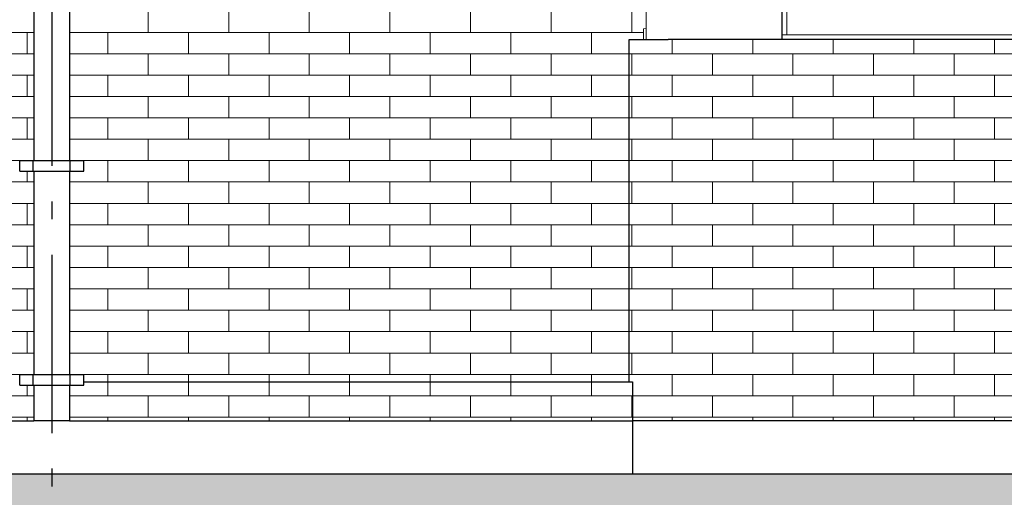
# Model space of a CAD drawing. Header units: millimetres. Extents: x -48769 to 5557, y 850 to 13065.
# Tile 5 of 56: x -43902 to -41139, y 3435 to 4776. Entities that reach past the tile are written whole.
import ezdxf
from ezdxf.enums import TextEntityAlignment as Align

# ---------------------------------------------------------------- set-up
doc = ezdxf.new("R2010")
doc.units = ezdxf.units.MM
doc.header["$LTSCALE"] = 0.5
doc.header["$MEASUREMENT"] = 0
doc.linetypes.add('Akselinje', pattern=[1500, 1000, -200, 100, -200])
doc.linetypes.add('PLINE', pattern=[0])
for name, color, linetype in [('0(Nye konstruksjoner)', 7, 'Continuous'), ('216- Direkte fundamentering', 7, 'Continuous'), ('232- Ikke-bærende yttervegger', 7, 'Continuous'), ('265- Gesimser_ takrenner og nedløp(Nye konstruksjoner)', 7, 'Continuous'), ('71-- Bearbeidet terreng', 7, 'Continuous'), ('71-- Bearbeidet terreng (Skravur)', 7, 'Continuous'), ('82-- Modullinjer', 7, 'Continuous')]:
    doc.layers.add(name, color=color, linetype=linetype)
for name, color, linetype, lineweight in [('234- Vinduer_ dører_ porter(Nye konstruksjoner)', 7, 'Continuous', 0), ('235- Utvendig kledning og overflate', 7, 'Continuous', 0), ('235- Utvendig kledning og overflate(Nye konstruksjoner)', 7, 'Continuous', 0)]:
    doc.layers.add(name, color=color, linetype=linetype, lineweight=lineweight)
doc.styles.add('GENERATED_STYLE_1', font='arial.ttf')

# ---------------------------------------------------------------- blocks, each defined once
blk = doc.blocks.new('*X2')
at = {"layer": '235- Utvendig kledning og overflate', "linetype": 'PLINE'}
for p, q in [((-43880.9, 4740), (-44107, 4740)), ((-43861.9, 4740), (-43880.9, 4740)), ((-43880.9, 4680), (-43880.9, 4740)), ((-43880.9, 4680), (-43880.9, 4740)), ((-44107, 4680), (-43880.9, 4680)), ((-43880.9, 4680), (-43861.9, 4680)), ((-43880.9, 4620), (-44107, 4620)), ((-43861.9, 4620), (-43880.9, 4620)), ((-43880.9, 4560), (-43880.9, 4620)), ((-43880.9, 4560), (-43880.9, 4620)), ((-44107, 4560), (-43880.9, 4560)), ((-43880.9, 4560), (-43861.9, 4560)), ((-43880.9, 4500), (-44107, 4500)), ((-43861.9, 4500), (-43880.9, 4500)), ((-43880.9, 4440), (-43880.9, 4500)), ((-43880.9, 4440), (-43880.9, 4500)), ((-44107, 4440), (-43880.9, 4440)), ((-43880.9, 4440), (-43861.9, 4440)), ((-43880.9, 4380), (-44107, 4380)), ((-43880.9, 4320), (-43880.9, 4350)), ((-43880.9, 4320), (-43880.9, 4350)), ((-44107, 4320), (-43880.9, 4320)), ((-43880.9, 4320), (-43861.9, 4320)), ((-43880.9, 4260), (-44107, 4260)), ((-43861.9, 4260), (-43880.9, 4260)), ((-43880.9, 4200), (-43880.9, 4260)), ((-43880.9, 4200), (-43880.9, 4260)), ((-44107, 4200), (-43880.9, 4200)), ((-43880.9, 4200), (-43861.9, 4200)), ((-43880.9, 4140), (-44107, 4140)), ((-43861.9, 4140), (-43880.9, 4140)), ((-43880.9, 4080), (-43880.9, 4140)), ((-43880.9, 4080), (-43880.9, 4140)), ((-44107, 4080), (-43880.9, 4080)), ((-43880.9, 4080), (-43861.9, 4080)), ((-43880.9, 4020), (-44107, 4020)), ((-43861.9, 4020), (-43880.9, 4020)), ((-43880.9, 3960), (-43880.9, 4020)), ((-43880.9, 3960), (-43880.9, 4020)), ((-44107, 3960), (-43880.9, 3960)), ((-43880.9, 3960), (-43861.9, 3960)), ((-43880.9, 3900), (-44107, 3900)), ((-43861.9, 3900), (-43880.9, 3900)), ((-43880.9, 3840), (-43880.9, 3900)), ((-43880.9, 3840), (-43880.9, 3900)), ((-44107, 3840), (-43880.9, 3840)), ((-43880.9, 3840), (-43861.9, 3840)), ((-43880.9, 3780), (-44107, 3780))]:
    blk.add_line(p, q, dxfattribs=at)
blk = doc.blocks.new('*X3')
at = {"layer": '235- Utvendig kledning og overflate', "linetype": 'PLINE'}
for p, q in [((-43541.6, 4740), (-43541.6, 4800)), ((-43315.4, 4740), (-43315.4, 4800)), ((-43089.2, 4740), (-43089.2, 4800)), ((-42863, 4740), (-42863, 4800)), ((-42636.8, 4740), (-42636.8, 4800)), ((-42410.6, 4740), (-42410.6, 4800)), ((-42184.4, 4740), (-42184.4, 4800)), ((-43654.7, 4740), (-43761.9, 4740)), ((-43428.5, 4740), (-43654.7, 4740)), ((-43654.7, 4680), (-43654.7, 4740)), ((-43654.7, 4680), (-43654.7, 4740)), ((-43202.3, 4740), (-43428.5, 4740)), ((-43428.5, 4680), (-43428.5, 4740)), ((-43428.5, 4680), (-43428.5, 4740)), ((-42976.1, 4740), (-43202.3, 4740)), ((-43202.3, 4680), (-43202.3, 4740)), ((-43202.3, 4680), (-43202.3, 4740)), ((-42749.9, 4740), (-42976.1, 4740)), ((-42976.1, 4680), (-42976.1, 4740)), ((-42976.1, 4680), (-42976.1, 4740)), ((-42523.7, 4740), (-42749.9, 4740)), ((-42749.9, 4680), (-42749.9, 4740)), ((-42749.9, 4680), (-42749.9, 4740)), ((-42297.5, 4740), (-42523.7, 4740)), ((-42523.7, 4680), (-42523.7, 4740)), ((-42523.7, 4680), (-42523.7, 4740)), ((-42151.9, 4740), (-42297.5, 4740)), ((-42297.5, 4680), (-42297.5, 4740)), ((-42297.5, 4680), (-42297.5, 4740)), ((-43761.9, 4680), (-43654.7, 4680)), ((-43654.7, 4680), (-43428.5, 4680)), ((-43541.6, 4620), (-43541.6, 4680)), ((-43428.5, 4680), (-43202.3, 4680)), ((-43315.4, 4620), (-43315.4, 4680)), ((-43202.3, 4680), (-42976.1, 4680)), ((-43089.2, 4620), (-43089.2, 4680)), ((-42976.1, 4680), (-42749.9, 4680)), ((-42863, 4620), (-42863, 4680)), ((-42749.9, 4680), (-42523.7, 4680)), ((-42636.8, 4620), (-42636.8, 4680)), ((-42523.7, 4680), (-42297.5, 4680)), ((-42410.6, 4620), (-42410.6, 4680)), ((-42297.5, 4680), (-42191.9, 4680)), ((-43654.7, 4620), (-43761.9, 4620)), ((-43428.5, 4620), (-43654.7, 4620)), ((-43654.7, 4560), (-43654.7, 4620)), ((-43654.7, 4560), (-43654.7, 4620)), ((-43202.3, 4620), (-43428.5, 4620)), ((-43428.5, 4560), (-43428.5, 4620)), ((-43428.5, 4560), (-43428.5, 4620)), ((-42976.1, 4620), (-43202.3, 4620)), ((-43202.3, 4560), (-43202.3, 4620)), ((-43202.3, 4560), (-43202.3, 4620)), ((-42749.9, 4620), (-42976.1, 4620)), ((-42976.1, 4560), (-42976.1, 4620)), ((-42976.1, 4560), (-42976.1, 4620)), ((-42523.7, 4620), (-42749.9, 4620)), ((-42749.9, 4560), (-42749.9, 4620)), ((-42749.9, 4560), (-42749.9, 4620)), ((-42297.5, 4620), (-42523.7, 4620)), ((-42523.7, 4560), (-42523.7, 4620)), ((-42523.7, 4560), (-42523.7, 4620)), ((-42191.9, 4620), (-42297.5, 4620)), ((-42297.5, 4560), (-42297.5, 4620)), ((-42297.5, 4560), (-42297.5, 4620)), ((-43761.9, 4560), (-43654.7, 4560)), ((-43654.7, 4560), (-43428.5, 4560)), ((-43541.6, 4500), (-43541.6, 4560)), ((-43428.5, 4560), (-43202.3, 4560)), ((-43315.4, 4500), (-43315.4, 4560)), ((-43202.3, 4560), (-42976.1, 4560)), ((-43089.2, 4500), (-43089.2, 4560)), ((-42976.1, 4560), (-42749.9, 4560)), ((-42863, 4500), (-42863, 4560)), ((-42749.9, 4560), (-42523.7, 4560)), ((-42636.8, 4500), (-42636.8, 4560)), ((-42523.7, 4560), (-42297.5, 4560)), ((-42410.6, 4500), (-42410.6, 4560)), ((-42297.5, 4560), (-42191.9, 4560)), ((-43654.7, 4500), (-43761.9, 4500)), ((-43428.5, 4500), (-43654.7, 4500)), ((-43654.7, 4440), (-43654.7, 4500)), ((-43654.7, 4440), (-43654.7, 4500)), ((-43202.3, 4500), (-43428.5, 4500)), ((-43428.5, 4440), (-43428.5, 4500)), ((-43428.5, 4440), (-43428.5, 4500)), ((-42976.1, 4500), (-43202.3, 4500)), ((-43202.3, 4440), (-43202.3, 4500)), ((-43202.3, 4440), (-43202.3, 4500)), ((-42749.9, 4500), (-42976.1, 4500)), ((-42976.1, 4440), (-42976.1, 4500)), ((-42976.1, 4440), (-42976.1, 4500)), ((-42523.7, 4500), (-42749.9, 4500)), ((-42749.9, 4440), (-42749.9, 4500)), ((-42749.9, 4440), (-42749.9, 4500)), ((-42297.5, 4500), (-42523.7, 4500)), ((-42523.7, 4440), (-42523.7, 4500)), ((-42523.7, 4440), (-42523.7, 4500)), ((-42191.9, 4500), (-42297.5, 4500)), ((-42297.5, 4440), (-42297.5, 4500)), ((-42297.5, 4440), (-42297.5, 4500)), ((-43761.9, 4440), (-43654.7, 4440)), ((-43654.7, 4440), (-43428.5, 4440)), ((-43541.6, 4380), (-43541.6, 4440)), ((-43428.5, 4440), (-43202.3, 4440)), ((-43315.4, 4380), (-43315.4, 4440)), ((-43202.3, 4440), (-42976.1, 4440)), ((-43089.2, 4380), (-43089.2, 4440)), ((-42976.1, 4440), (-42749.9, 4440)), ((-42863, 4380), (-42863, 4440)), ((-42749.9, 4440), (-42523.7, 4440)), ((-42636.8, 4380), (-42636.8, 4440)), ((-42523.7, 4440), (-42297.5, 4440)), ((-42410.6, 4380), (-42410.6, 4440)), ((-42297.5, 4440), (-42191.9, 4440)), ((-43654.7, 4380), (-43721.9, 4380)), ((-43428.5, 4380), (-43654.7, 4380)), ((-43654.7, 4320), (-43654.7, 4380)), ((-43654.7, 4320), (-43654.7, 4380)), ((-43202.3, 4380), (-43428.5, 4380)), ((-43428.5, 4320), (-43428.5, 4380)), ((-43428.5, 4320), (-43428.5, 4380)), ((-42976.1, 4380), (-43202.3, 4380)), ((-43202.3, 4320), (-43202.3, 4380)), ((-43202.3, 4320), (-43202.3, 4380)), ((-42749.9, 4380), (-42976.1, 4380)), ((-42976.1, 4320), (-42976.1, 4380)), ((-42976.1, 4320), (-42976.1, 4380)), ((-42523.7, 4380), (-42749.9, 4380)), ((-42749.9, 4320), (-42749.9, 4380)), ((-42749.9, 4320), (-42749.9, 4380)), ((-42297.5, 4380), (-42523.7, 4380)), ((-42523.7, 4320), (-42523.7, 4380)), ((-42523.7, 4320), (-42523.7, 4380)), ((-42191.9, 4380), (-42297.5, 4380)), ((-42297.5, 4320), (-42297.5, 4380)), ((-42297.5, 4320), (-42297.5, 4380)), ((-43761.9, 4320), (-43654.7, 4320)), ((-43654.7, 4320), (-43428.5, 4320)), ((-43541.6, 4260), (-43541.6, 4320)), ((-43428.5, 4320), (-43202.3, 4320)), ((-43315.4, 4260), (-43315.4, 4320)), ((-43202.3, 4320), (-42976.1, 4320)), ((-43089.2, 4260), (-43089.2, 4320)), ((-42976.1, 4320), (-42749.9, 4320)), ((-42863, 4260), (-42863, 4320)), ((-42749.9, 4320), (-42523.7, 4320)), ((-42636.8, 4260), (-42636.8, 4320)), ((-42523.7, 4320), (-42297.5, 4320)), ((-42410.6, 4260), (-42410.6, 4320)), ((-42297.5, 4320), (-42191.9, 4320)), ((-43654.7, 4260), (-43761.9, 4260)), ((-43428.5, 4260), (-43654.7, 4260)), ((-43654.7, 4200), (-43654.7, 4260)), ((-43654.7, 4200), (-43654.7, 4260)), ((-43202.3, 4260), (-43428.5, 4260)), ((-43428.5, 4200), (-43428.5, 4260)), ((-43428.5, 4200), (-43428.5, 4260)), ((-42976.1, 4260), (-43202.3, 4260)), ((-43202.3, 4200), (-43202.3, 4260)), ((-43202.3, 4200), (-43202.3, 4260)), ((-42749.9, 4260), (-42976.1, 4260)), ((-42976.1, 4200), (-42976.1, 4260)), ((-42976.1, 4200), (-42976.1, 4260)), ((-42523.7, 4260), (-42749.9, 4260)), ((-42749.9, 4200), (-42749.9, 4260)), ((-42749.9, 4200), (-42749.9, 4260)), ((-42297.5, 4260), (-42523.7, 4260)), ((-42523.7, 4200), (-42523.7, 4260)), ((-42523.7, 4200), (-42523.7, 4260)), ((-42191.9, 4260), (-42297.5, 4260)), ((-42297.5, 4200), (-42297.5, 4260)), ((-42297.5, 4200), (-42297.5, 4260)), ((-43761.9, 4200), (-43654.7, 4200)), ((-43654.7, 4200), (-43428.5, 4200)), ((-43541.6, 4140), (-43541.6, 4200)), ((-43428.5, 4200), (-43202.3, 4200)), ((-43315.4, 4140), (-43315.4, 4200)), ((-43202.3, 4200), (-42976.1, 4200)), ((-43089.2, 4140), (-43089.2, 4200)), ((-42976.1, 4200), (-42749.9, 4200)), ((-42863, 4140), (-42863, 4200)), ((-42749.9, 4200), (-42523.7, 4200)), ((-42636.8, 4140), (-42636.8, 4200)), ((-42523.7, 4200), (-42297.5, 4200)), ((-42410.6, 4140), (-42410.6, 4200)), ((-42297.5, 4200), (-42191.9, 4200)), ((-43654.7, 4140), (-43761.9, 4140)), ((-43428.5, 4140), (-43654.7, 4140)), ((-43654.7, 4080), (-43654.7, 4140)), ((-43654.7, 4080), (-43654.7, 4140)), ((-43202.3, 4140), (-43428.5, 4140)), ((-43428.5, 4080), (-43428.5, 4140)), ((-43428.5, 4080), (-43428.5, 4140)), ((-42976.1, 4140), (-43202.3, 4140)), ((-43202.3, 4080), (-43202.3, 4140)), ((-43202.3, 4080), (-43202.3, 4140)), ((-42749.9, 4140), (-42976.1, 4140)), ((-42976.1, 4080), (-42976.1, 4140)), ((-42976.1, 4080), (-42976.1, 4140)), ((-42523.7, 4140), (-42749.9, 4140)), ((-42749.9, 4080), (-42749.9, 4140)), ((-42749.9, 4080), (-42749.9, 4140)), ((-42297.5, 4140), (-42523.7, 4140)), ((-42523.7, 4080), (-42523.7, 4140)), ((-42523.7, 4080), (-42523.7, 4140)), ((-42191.9, 4140), (-42297.5, 4140)), ((-42297.5, 4080), (-42297.5, 4140)), ((-42297.5, 4080), (-42297.5, 4140)), ((-43761.9, 4080), (-43654.7, 4080)), ((-43654.7, 4080), (-43428.5, 4080)), ((-43541.6, 4020), (-43541.6, 4080)), ((-43428.5, 4080), (-43202.3, 4080)), ((-43315.4, 4020), (-43315.4, 4080)), ((-43202.3, 4080), (-42976.1, 4080)), ((-43089.2, 4020), (-43089.2, 4080)), ((-42976.1, 4080), (-42749.9, 4080)), ((-42863, 4020), (-42863, 4080)), ((-42749.9, 4080), (-42523.7, 4080)), ((-42636.8, 4020), (-42636.8, 4080)), ((-42523.7, 4080), (-42297.5, 4080)), ((-42410.6, 4020), (-42410.6, 4080)), ((-42297.5, 4080), (-42191.9, 4080)), ((-43654.7, 4020), (-43761.9, 4020)), ((-43428.5, 4020), (-43654.7, 4020)), ((-43654.7, 3960), (-43654.7, 4020)), ((-43654.7, 3960), (-43654.7, 4020)), ((-43202.3, 4020), (-43428.5, 4020)), ((-43428.5, 3960), (-43428.5, 4020)), ((-43428.5, 3960), (-43428.5, 4020)), ((-42976.1, 4020), (-43202.3, 4020)), ((-43202.3, 3960), (-43202.3, 4020)), ((-43202.3, 3960), (-43202.3, 4020)), ((-42749.9, 4020), (-42976.1, 4020)), ((-42976.1, 3960), (-42976.1, 4020)), ((-42976.1, 3960), (-42976.1, 4020)), ((-42523.7, 4020), (-42749.9, 4020)), ((-42749.9, 3960), (-42749.9, 4020)), ((-42749.9, 3960), (-42749.9, 4020)), ((-42297.5, 4020), (-42523.7, 4020)), ((-42523.7, 3960), (-42523.7, 4020)), ((-42523.7, 3960), (-42523.7, 4020)), ((-42191.9, 4020), (-42297.5, 4020)), ((-42297.5, 3960), (-42297.5, 4020)), ((-42297.5, 3960), (-42297.5, 4020)), ((-43761.9, 3960), (-43654.7, 3960)), ((-43654.7, 3960), (-43428.5, 3960)), ((-43541.6, 3900), (-43541.6, 3960)), ((-43428.5, 3960), (-43202.3, 3960)), ((-43315.4, 3900), (-43315.4, 3960)), ((-43202.3, 3960), (-42976.1, 3960)), ((-43089.2, 3900), (-43089.2, 3960)), ((-42976.1, 3960), (-42749.9, 3960)), ((-42863, 3900), (-42863, 3960)), ((-42749.9, 3960), (-42523.7, 3960)), ((-42636.8, 3900), (-42636.8, 3960)), ((-42523.7, 3960), (-42297.5, 3960)), ((-42410.6, 3900), (-42410.6, 3960)), ((-42297.5, 3960), (-42191.9, 3960)), ((-43654.7, 3900), (-43761.9, 3900)), ((-43428.5, 3900), (-43654.7, 3900)), ((-43654.7, 3840), (-43654.7, 3900)), ((-43654.7, 3840), (-43654.7, 3900)), ((-43202.3, 3900), (-43428.5, 3900)), ((-43428.5, 3840), (-43428.5, 3900)), ((-43428.5, 3840), (-43428.5, 3900)), ((-42976.1, 3900), (-43202.3, 3900)), ((-43202.3, 3840), (-43202.3, 3900)), ((-43202.3, 3840), (-43202.3, 3900)), ((-42749.9, 3900), (-42976.1, 3900)), ((-42976.1, 3840), (-42976.1, 3900)), ((-42976.1, 3840), (-42976.1, 3900)), ((-42523.7, 3900), (-42749.9, 3900)), ((-42749.9, 3840), (-42749.9, 3900)), ((-42749.9, 3840), (-42749.9, 3900)), ((-42297.5, 3900), (-42523.7, 3900)), ((-42523.7, 3840), (-42523.7, 3900)), ((-42523.7, 3840), (-42523.7, 3900)), ((-42191.9, 3900), (-42297.5, 3900)), ((-42297.5, 3840), (-42297.5, 3900)), ((-42297.5, 3840), (-42297.5, 3900)), ((-43761.9, 3840), (-43654.7, 3840)), ((-43654.7, 3840), (-43428.5, 3840)), ((-43541.6, 3780), (-43541.6, 3840)), ((-43428.5, 3840), (-43202.3, 3840)), ((-43315.4, 3780), (-43315.4, 3840)), ((-43202.3, 3840), (-42976.1, 3840)), ((-43089.2, 3780), (-43089.2, 3840)), ((-42976.1, 3840), (-42749.9, 3840)), ((-42863, 3780), (-42863, 3840)), ((-42749.9, 3840), (-42523.7, 3840)), ((-42636.8, 3780), (-42636.8, 3840)), ((-42523.7, 3840), (-42297.5, 3840)), ((-42410.6, 3780), (-42410.6, 3840)), ((-42297.5, 3840), (-42191.9, 3840)), ((-43654.7, 3780), (-43721.9, 3780)), ((-43428.5, 3780), (-43654.7, 3780)), ((-43654.7, 3758.8), (-43654.7, 3780)), ((-43654.7, 3758.8), (-43654.7, 3780)), ((-43202.3, 3780), (-43428.5, 3780)), ((-43428.5, 3758.8), (-43428.5, 3780)), ((-43428.5, 3758.8), (-43428.5, 3780)), ((-42976.1, 3780), (-43202.3, 3780)), ((-43202.3, 3758.8), (-43202.3, 3780)), ((-43202.3, 3758.8), (-43202.3, 3780)), ((-42749.9, 3780), (-42976.1, 3780)), ((-42976.1, 3758.8), (-42976.1, 3780)), ((-42976.1, 3758.8), (-42976.1, 3780)), ((-42523.7, 3780), (-42749.9, 3780)), ((-42749.9, 3758.8), (-42749.9, 3780)), ((-42749.9, 3758.8), (-42749.9, 3780)), ((-42297.5, 3780), (-42523.7, 3780)), ((-42523.7, 3758.8), (-42523.7, 3780)), ((-42523.7, 3758.8), (-42523.7, 3780)), ((-42191.9, 3780), (-42297.5, 3780)), ((-42297.5, 3758.8), (-42297.5, 3780)), ((-42297.5, 3758.8), (-42297.5, 3780))]:
    blk.add_line(p, q, dxfattribs=at)
blk = doc.blocks.new('*X4')
at = {"layer": '235- Utvendig kledning og overflate', "linetype": 'PLINE'}
for p, q in [((-44107, 3720), (-44107, 3758.8)), ((-44107, 3720), (-44107, 3758.8)), ((-43880.9, 3720), (-43880.9, 3750)), ((-43880.9, 3720), (-43880.9, 3750)), ((-44146.9, 3720), (-44107, 3720)), ((-44107, 3720), (-43880.9, 3720)), ((-43994, 3660), (-43994, 3720)), ((-43880.9, 3720), (-43861.9, 3720)), ((-44107, 3660), (-44146.9, 3660)), ((-43880.9, 3660), (-44107, 3660)), ((-44107, 3650), (-44107, 3660)), ((-44107, 3650), (-44107, 3660)), ((-43861.9, 3660), (-43880.9, 3660)), ((-43880.9, 3650), (-43880.9, 3660)), ((-43880.9, 3650), (-43880.9, 3660))]:
    blk.add_line(p, q, dxfattribs=at)
blk = doc.blocks.new('*X5')
at = {"layer": '235- Utvendig kledning og overflate', "linetype": 'PLINE'}
for p, q in [((-43654.7, 3720), (-43654.7, 3758.8)), ((-43654.7, 3720), (-43654.7, 3758.8)), ((-43428.5, 3720), (-43428.5, 3758.8)), ((-43428.5, 3720), (-43428.5, 3758.8)), ((-43202.3, 3720), (-43202.3, 3758.8)), ((-43202.3, 3720), (-43202.3, 3758.8)), ((-42976.1, 3720), (-42976.1, 3758.8)), ((-42976.1, 3720), (-42976.1, 3758.8)), ((-42749.9, 3720), (-42749.9, 3758.8)), ((-42749.9, 3720), (-42749.9, 3758.8)), ((-42523.7, 3720), (-42523.7, 3758.8)), ((-42523.7, 3720), (-42523.7, 3758.8)), ((-42297.5, 3720), (-42297.5, 3758.8)), ((-42297.5, 3720), (-42297.5, 3758.8)), ((-43761.9, 3720), (-43654.7, 3720)), ((-43654.7, 3720), (-43428.5, 3720)), ((-43541.6, 3660), (-43541.6, 3720)), ((-43428.5, 3720), (-43202.3, 3720)), ((-43315.4, 3660), (-43315.4, 3720)), ((-43202.3, 3720), (-42976.1, 3720)), ((-43089.2, 3660), (-43089.2, 3720)), ((-42976.1, 3720), (-42749.9, 3720)), ((-42863, 3660), (-42863, 3720)), ((-42749.9, 3720), (-42523.7, 3720)), ((-42636.8, 3660), (-42636.8, 3720)), ((-42523.7, 3720), (-42297.5, 3720)), ((-42410.6, 3660), (-42410.6, 3720)), ((-42297.5, 3720), (-42182.2, 3720)), ((-42184.4, 3660), (-42184.4, 3720)), ((-43654.7, 3660), (-43761.9, 3660)), ((-43428.5, 3660), (-43654.7, 3660)), ((-43654.7, 3650), (-43654.7, 3660)), ((-43654.7, 3650), (-43654.7, 3660)), ((-43202.3, 3660), (-43428.5, 3660)), ((-43428.5, 3650), (-43428.5, 3660)), ((-43428.5, 3650), (-43428.5, 3660)), ((-42976.1, 3660), (-43202.3, 3660)), ((-43202.3, 3650), (-43202.3, 3660)), ((-43202.3, 3650), (-43202.3, 3660)), ((-42749.9, 3660), (-42976.1, 3660)), ((-42976.1, 3650), (-42976.1, 3660)), ((-42976.1, 3650), (-42976.1, 3660)), ((-42523.7, 3660), (-42749.9, 3660)), ((-42749.9, 3650), (-42749.9, 3660)), ((-42749.9, 3650), (-42749.9, 3660)), ((-42297.5, 3660), (-42523.7, 3660)), ((-42523.7, 3650), (-42523.7, 3660)), ((-42523.7, 3650), (-42523.7, 3660)), ((-42182.2, 3660), (-42297.5, 3660)), ((-42297.5, 3650), (-42297.5, 3660)), ((-42297.5, 3650), (-42297.5, 3660))]:
    blk.add_line(p, q, dxfattribs=at)
blk = doc.blocks.new('*X6')
at = {"layer": '235- Utvendig kledning og overflate', "linetype": 'PLINE'}
for p, q in [((-42081.9, 4680), (-42191.9, 4680)), ((-42184.4, 4620), (-42184.4, 4680)), ((-42191.9, 4620), (-42081.9, 4620)), ((-42081.9, 4560), (-42191.9, 4560)), ((-42184.4, 4500), (-42184.4, 4560)), ((-42191.9, 4500), (-42081.9, 4500)), ((-42081.9, 4440), (-42191.9, 4440)), ((-42184.4, 4380), (-42184.4, 4440)), ((-42191.9, 4380), (-42081.9, 4380)), ((-42081.9, 4320), (-42191.9, 4320)), ((-42184.4, 4260), (-42184.4, 4320)), ((-42191.9, 4260), (-42081.9, 4260)), ((-42081.9, 4200), (-42191.9, 4200)), ((-42184.4, 4140), (-42184.4, 4200)), ((-42191.9, 4140), (-42081.9, 4140)), ((-42081.9, 4080), (-42191.9, 4080)), ((-42184.4, 4020), (-42184.4, 4080)), ((-42191.9, 4020), (-42081.9, 4020)), ((-42081.9, 3960), (-42191.9, 3960)), ((-42184.4, 3900), (-42184.4, 3960)), ((-42191.9, 3900), (-42081.9, 3900)), ((-42081.9, 3840), (-42191.9, 3840)), ((-42184.4, 3780), (-42184.4, 3840)), ((-42191.9, 3780), (-42081.9, 3780)), ((-42081.9, 3720), (-42182.2, 3720)), ((-42182.2, 3660), (-42081.9, 3660))]:
    blk.add_line(p, q, dxfattribs=at)
blk = doc.blocks.new('*X7')
at = {"layer": '235- Utvendig kledning og overflate', "linetype": 'PLINE'}
for p, q in [((-42071.3, 4680), (-42071.3, 4720)), ((-42071.3, 4680), (-42071.3, 4720)), ((-41845.1, 4680), (-41845.1, 4720)), ((-41845.1, 4680), (-41845.1, 4720)), ((-41619, 4680), (-41619, 4720)), ((-41619, 4680), (-41619, 4720)), ((-41392.8, 4680), (-41392.8, 4720)), ((-41392.8, 4680), (-41392.8, 4720)), ((-41166.6, 4680), (-41166.6, 4720)), ((-41166.6, 4680), (-41166.6, 4720)), ((-42071.3, 4680), (-42081.9, 4680)), ((-41845.1, 4680), (-42071.3, 4680)), ((-41958.2, 4620), (-41958.2, 4680)), ((-41619, 4680), (-41845.1, 4680)), ((-41732.1, 4620), (-41732.1, 4680)), ((-41392.8, 4680), (-41619, 4680)), ((-41505.9, 4620), (-41505.9, 4680)), ((-41166.6, 4680), (-41392.8, 4680)), ((-41279.7, 4620), (-41279.7, 4680)), ((-40940.4, 4680), (-41166.6, 4680)), ((-42081.9, 4620), (-42071.3, 4620)), ((-42071.3, 4620), (-41845.1, 4620)), ((-42071.3, 4560), (-42071.3, 4620)), ((-42071.3, 4560), (-42071.3, 4620)), ((-41845.1, 4620), (-41619, 4620)), ((-41845.1, 4560), (-41845.1, 4620)), ((-41845.1, 4560), (-41845.1, 4620)), ((-41619, 4620), (-41392.8, 4620)), ((-41619, 4560), (-41619, 4620)), ((-41619, 4560), (-41619, 4620)), ((-41392.8, 4620), (-41166.6, 4620)), ((-41392.8, 4560), (-41392.8, 4620)), ((-41392.8, 4560), (-41392.8, 4620)), ((-41166.6, 4620), (-40940.4, 4620)), ((-41166.6, 4560), (-41166.6, 4620)), ((-41166.6, 4560), (-41166.6, 4620)), ((-42071.3, 4560), (-42081.9, 4560)), ((-41845.1, 4560), (-42071.3, 4560)), ((-41958.2, 4500), (-41958.2, 4560)), ((-41619, 4560), (-41845.1, 4560)), ((-41732.1, 4500), (-41732.1, 4560)), ((-41392.8, 4560), (-41619, 4560)), ((-41505.9, 4500), (-41505.9, 4560)), ((-41166.6, 4560), (-41392.8, 4560)), ((-41279.7, 4500), (-41279.7, 4560)), ((-40940.4, 4560), (-41166.6, 4560)), ((-42081.9, 4500), (-42071.3, 4500)), ((-42071.3, 4500), (-41845.1, 4500)), ((-42071.3, 4440), (-42071.3, 4500)), ((-42071.3, 4440), (-42071.3, 4500)), ((-41845.1, 4500), (-41619, 4500)), ((-41845.1, 4440), (-41845.1, 4500)), ((-41845.1, 4440), (-41845.1, 4500)), ((-41619, 4500), (-41392.8, 4500)), ((-41619, 4440), (-41619, 4500)), ((-41619, 4440), (-41619, 4500)), ((-41392.8, 4500), (-41166.6, 4500)), ((-41392.8, 4440), (-41392.8, 4500)), ((-41392.8, 4440), (-41392.8, 4500)), ((-41166.6, 4500), (-40940.4, 4500)), ((-41166.6, 4440), (-41166.6, 4500)), ((-41166.6, 4440), (-41166.6, 4500)), ((-42071.3, 4440), (-42081.9, 4440)), ((-41845.1, 4440), (-42071.3, 4440)), ((-41958.2, 4380), (-41958.2, 4440)), ((-41619, 4440), (-41845.1, 4440)), ((-41732.1, 4380), (-41732.1, 4440)), ((-41392.8, 4440), (-41619, 4440)), ((-41505.9, 4380), (-41505.9, 4440)), ((-41166.6, 4440), (-41392.8, 4440)), ((-41279.7, 4380), (-41279.7, 4440)), ((-40940.4, 4440), (-41166.6, 4440)), ((-42081.9, 4380), (-42071.3, 4380)), ((-42071.3, 4380), (-41845.1, 4380)), ((-42071.3, 4320), (-42071.3, 4380)), ((-42071.3, 4320), (-42071.3, 4380)), ((-41845.1, 4380), (-41619, 4380)), ((-41845.1, 4320), (-41845.1, 4380)), ((-41845.1, 4320), (-41845.1, 4380)), ((-41619, 4380), (-41392.8, 4380)), ((-41619, 4320), (-41619, 4380)), ((-41619, 4320), (-41619, 4380)), ((-41392.8, 4380), (-41166.6, 4380)), ((-41392.8, 4320), (-41392.8, 4380)), ((-41392.8, 4320), (-41392.8, 4380)), ((-41166.6, 4380), (-40940.4, 4380)), ((-41166.6, 4320), (-41166.6, 4380)), ((-41166.6, 4320), (-41166.6, 4380)), ((-42071.3, 4320), (-42081.9, 4320)), ((-41845.1, 4320), (-42071.3, 4320)), ((-41958.2, 4260), (-41958.2, 4320)), ((-41619, 4320), (-41845.1, 4320)), ((-41732.1, 4260), (-41732.1, 4320)), ((-41392.8, 4320), (-41619, 4320)), ((-41505.9, 4260), (-41505.9, 4320)), ((-41166.6, 4320), (-41392.8, 4320)), ((-41279.7, 4260), (-41279.7, 4320)), ((-40940.4, 4320), (-41166.6, 4320)), ((-42081.9, 4260), (-42071.3, 4260)), ((-42071.3, 4260), (-41845.1, 4260)), ((-42071.3, 4200), (-42071.3, 4260)), ((-42071.3, 4200), (-42071.3, 4260)), ((-41845.1, 4260), (-41619, 4260)), ((-41845.1, 4200), (-41845.1, 4260)), ((-41845.1, 4200), (-41845.1, 4260)), ((-41619, 4260), (-41392.8, 4260)), ((-41619, 4200), (-41619, 4260)), ((-41619, 4200), (-41619, 4260)), ((-41392.8, 4260), (-41166.6, 4260)), ((-41392.8, 4200), (-41392.8, 4260)), ((-41392.8, 4200), (-41392.8, 4260)), ((-41166.6, 4260), (-40940.4, 4260)), ((-41166.6, 4200), (-41166.6, 4260)), ((-41166.6, 4200), (-41166.6, 4260)), ((-42071.3, 4200), (-42081.9, 4200)), ((-41845.1, 4200), (-42071.3, 4200)), ((-41958.2, 4140), (-41958.2, 4200)), ((-41619, 4200), (-41845.1, 4200)), ((-41732.1, 4140), (-41732.1, 4200)), ((-41392.8, 4200), (-41619, 4200)), ((-41505.9, 4140), (-41505.9, 4200)), ((-41166.6, 4200), (-41392.8, 4200)), ((-41279.7, 4140), (-41279.7, 4200)), ((-40940.4, 4200), (-41166.6, 4200)), ((-42081.9, 4140), (-42071.3, 4140)), ((-42071.3, 4140), (-41845.1, 4140)), ((-42071.3, 4080), (-42071.3, 4140)), ((-42071.3, 4080), (-42071.3, 4140)), ((-41845.1, 4140), (-41619, 4140)), ((-41845.1, 4080), (-41845.1, 4140)), ((-41845.1, 4080), (-41845.1, 4140)), ((-41619, 4140), (-41392.8, 4140)), ((-41619, 4080), (-41619, 4140)), ((-41619, 4080), (-41619, 4140)), ((-41392.8, 4140), (-41166.6, 4140)), ((-41392.8, 4080), (-41392.8, 4140)), ((-41392.8, 4080), (-41392.8, 4140)), ((-41166.6, 4140), (-40940.4, 4140)), ((-41166.6, 4080), (-41166.6, 4140)), ((-41166.6, 4080), (-41166.6, 4140)), ((-42071.3, 4080), (-42081.9, 4080)), ((-41845.1, 4080), (-42071.3, 4080)), ((-41958.2, 4020), (-41958.2, 4080)), ((-41619, 4080), (-41845.1, 4080)), ((-41732.1, 4020), (-41732.1, 4080)), ((-41392.8, 4080), (-41619, 4080)), ((-41505.9, 4020), (-41505.9, 4080)), ((-41166.6, 4080), (-41392.8, 4080)), ((-41279.7, 4020), (-41279.7, 4080)), ((-40940.4, 4080), (-41166.6, 4080)), ((-42081.9, 4020), (-42071.3, 4020)), ((-42071.3, 4020), (-41845.1, 4020)), ((-42071.3, 3960), (-42071.3, 4020)), ((-42071.3, 3960), (-42071.3, 4020)), ((-41845.1, 4020), (-41619, 4020)), ((-41845.1, 3960), (-41845.1, 4020)), ((-41845.1, 3960), (-41845.1, 4020)), ((-41619, 4020), (-41392.8, 4020)), ((-41619, 3960), (-41619, 4020)), ((-41619, 3960), (-41619, 4020)), ((-41392.8, 4020), (-41166.6, 4020)), ((-41392.8, 3960), (-41392.8, 4020)), ((-41392.8, 3960), (-41392.8, 4020)), ((-41166.6, 4020), (-40940.4, 4020)), ((-41166.6, 3960), (-41166.6, 4020)), ((-41166.6, 3960), (-41166.6, 4020)), ((-42071.3, 3960), (-42081.9, 3960)), ((-41845.1, 3960), (-42071.3, 3960)), ((-41958.2, 3900), (-41958.2, 3960)), ((-41619, 3960), (-41845.1, 3960)), ((-41732.1, 3900), (-41732.1, 3960)), ((-41392.8, 3960), (-41619, 3960)), ((-41505.9, 3900), (-41505.9, 3960)), ((-41166.6, 3960), (-41392.8, 3960)), ((-41279.7, 3900), (-41279.7, 3960)), ((-40940.4, 3960), (-41166.6, 3960)), ((-42081.9, 3900), (-42071.3, 3900)), ((-42071.3, 3900), (-41845.1, 3900)), ((-42071.3, 3840), (-42071.3, 3900)), ((-42071.3, 3840), (-42071.3, 3900)), ((-41845.1, 3900), (-41619, 3900)), ((-41845.1, 3840), (-41845.1, 3900)), ((-41845.1, 3840), (-41845.1, 3900)), ((-41619, 3900), (-41392.8, 3900)), ((-41619, 3840), (-41619, 3900)), ((-41619, 3840), (-41619, 3900)), ((-41392.8, 3900), (-41166.6, 3900)), ((-41392.8, 3840), (-41392.8, 3900)), ((-41392.8, 3840), (-41392.8, 3900)), ((-41166.6, 3900), (-40940.4, 3900)), ((-41166.6, 3840), (-41166.6, 3900)), ((-41166.6, 3840), (-41166.6, 3900)), ((-42071.3, 3840), (-42081.9, 3840)), ((-41845.1, 3840), (-42071.3, 3840)), ((-41958.2, 3780), (-41958.2, 3840)), ((-41619, 3840), (-41845.1, 3840)), ((-41732.1, 3780), (-41732.1, 3840)), ((-41392.8, 3840), (-41619, 3840)), ((-41505.9, 3780), (-41505.9, 3840)), ((-41166.6, 3840), (-41392.8, 3840)), ((-41279.7, 3780), (-41279.7, 3840)), ((-40940.4, 3840), (-41166.6, 3840)), ((-42081.9, 3780), (-42071.3, 3780)), ((-42071.3, 3780), (-41845.1, 3780)), ((-42071.3, 3720), (-42071.3, 3780)), ((-42071.3, 3720), (-42071.3, 3780)), ((-41845.1, 3780), (-41619, 3780)), ((-41845.1, 3720), (-41845.1, 3780)), ((-41845.1, 3720), (-41845.1, 3780)), ((-41619, 3780), (-41392.8, 3780)), ((-41619, 3720), (-41619, 3780)), ((-41619, 3720), (-41619, 3780)), ((-41392.8, 3780), (-41166.6, 3780)), ((-41392.8, 3720), (-41392.8, 3780)), ((-41392.8, 3720), (-41392.8, 3780)), ((-41166.6, 3780), (-40940.4, 3780)), ((-41166.6, 3720), (-41166.6, 3780)), ((-41166.6, 3720), (-41166.6, 3780)), ((-42071.3, 3720), (-42081.9, 3720)), ((-41845.1, 3720), (-42071.3, 3720)), ((-41958.2, 3660), (-41958.2, 3720)), ((-41619, 3720), (-41845.1, 3720)), ((-41732.1, 3660), (-41732.1, 3720)), ((-41392.8, 3720), (-41619, 3720)), ((-41505.9, 3660), (-41505.9, 3720)), ((-41166.6, 3720), (-41392.8, 3720)), ((-41279.7, 3660), (-41279.7, 3720)), ((-40940.4, 3720), (-41166.6, 3720)), ((-42081.9, 3660), (-42071.3, 3660)), ((-42071.3, 3660), (-41845.1, 3660)), ((-42071.3, 3650), (-42071.3, 3660)), ((-42071.3, 3650), (-42071.3, 3660)), ((-41845.1, 3660), (-41619, 3660)), ((-41845.1, 3650), (-41845.1, 3660)), ((-41845.1, 3650), (-41845.1, 3660)), ((-41619, 3660), (-41392.8, 3660)), ((-41619, 3650), (-41619, 3660)), ((-41619, 3650), (-41619, 3660)), ((-41392.8, 3660), (-41166.6, 3660)), ((-41392.8, 3650), (-41392.8, 3660)), ((-41392.8, 3650), (-41392.8, 3660)), ((-41166.6, 3660), (-40940.4, 3660)), ((-41166.6, 3650), (-41166.6, 3660)), ((-41166.6, 3650), (-41166.6, 3660))]:
    blk.add_line(p, q, dxfattribs=at)
blk = doc.blocks.new('Standard grid marker[7]', base_point=(-43811.9, 12565.5))
at = {"layer": '82-- Modullinjer', "linetype": 'Akselinje'}
blk.add_line((-43811.9, 12365.5), (-43811.9, 1550), dxfattribs=at)
at = {"layer": '82-- Modullinjer', "style": 'GENERATED_STYLE_1'}
for tag, p in [('AC_MarkerText_1_0', (-43811.9, 12903)), ('AC_MarkerText_1_1', (-43811.9, 1187.5))]:
    blk.add_attdef(tag, text='', height=175, rotation=360, dxfattribs=at).set_placement(p, align=Align.TOP_CENTER)

msp = doc.modelspace()

# ---------------------------------------------------------------- hatches: boundary and pattern name
at = {"layer": '71-- Bearbeidet terreng (Skravur)', "linetype": 'Continuous'}
msp.add_hatch(color=256, dxfattribs=at).paths.add_polyline_path([(1123, 3500), (-48768.9, 3500), (-48768.9, 2500), (5383.1, 2500), (5383.1, 3500), (5314.9, 3500), (5314.9, 3000.2), (4563.1, 2988.3), (4563.1, 3500), (2819.7, 3500), (2691.5, 3497), (2691.5, 3347.1), (1123, 3312.8)])

# ---------------------------------------------------------------- linework, layer by layer
at = {"layer": '0(Nye konstruksjoner)', "linetype": 'PLINE'}
msp.add_line((-41761.9, 4720), (-41761.9, 6140), dxfattribs=at)
at = {"layer": '216- Direkte fundamentering', "linetype": 'PLINE'}
for p, q in [((-44136.9, 3650), (-43861.9, 3650)), ((-43761.9, 3650), (-43686.9, 3650)), ((-43686.9, 3650), (-42182.2, 3650)), ((-42181.9, 3650), (-42181.9, 3500))]:
    msp.add_line(p, q, dxfattribs=at)
at = {"layer": '232- Ikke-bærende yttervegger', "linetype": 'PLINE'}
for p, q in [((-42191.9, 4720), (-42081.9, 4720)), ((-42191.9, 3758.8), (-42191.9, 4720)), ((-37091.9, 4720), (-42081.9, 4720)), ((-43721.9, 3758.8), (-42191.9, 3758.8)), ((-42191.9, 3758.8), (-42182.2, 3758.8)), ((-42182.2, 3758.8), (-42182.2, 3650)), ((-42081.9, 3650), (-42182.2, 3650)), ((-37091.9, 3650), (-42081.9, 3650))]:
    msp.add_line(p, q, dxfattribs=at)
at = {"layer": '234- Vinduer_ dører_ porter(Nye konstruksjoner)', "linetype": 'PLINE'}
for p, q in [((-41748.9, 6127), (-41748.9, 4733)), ((-42143.9, 4751), (-42151.9, 4750)), ((-42151.9, 4750), (-42151.9, 4720)), ((-41748.9, 4733), (-41761.9, 4733)), ((-40254.9, 4733), (-41748.9, 4733))]:
    msp.add_line(p, q, dxfattribs=at)
at = {"layer": '235- Utvendig kledning og overflate(Nye konstruksjoner)', "linetype": 'PLINE'}
msp.add_line((-42143.9, 4720), (-42143.9, 6468.3), dxfattribs=at)
at = {"layer": '265- Gesimser_ takrenner og nedløp(Nye konstruksjoner)', "linetype": 'PLINE'}
for p, q in [((-43861.9, 4950), (-43861.9, 4380)), ((-43761.9, 4950), (-43761.9, 4380)), ((-43901.9, 4380), (-43863.9, 4380)), ((-43901.9, 4350), (-43901.9, 4380)), ((-43863.9, 4380), (-43860, 4380)), ((-43863.9, 4350), (-43863.9, 4380)), ((-43860, 4380), (-43848.7, 4380)), ((-43848.7, 4380), (-43831.8, 4380)), ((-43831.8, 4380), (-43811.9, 4380)), ((-43811.9, 4380), (-43792, 4380)), ((-43792, 4380), (-43775.2, 4380)), ((-43775.2, 4380), (-43763.9, 4380)), ((-43763.9, 4380), (-43759.9, 4380)), ((-43759.9, 4380), (-43721.9, 4380)), ((-43759.9, 4350), (-43759.9, 4380)), ((-43721.9, 4350), (-43721.9, 4380)), ((-43901.9, 4350), (-43863.9, 4350)), ((-43863.9, 4350), (-43860, 4350)), ((-43861.9, 4350), (-43861.9, 3780)), ((-43860, 4350), (-43848.7, 4350)), ((-43848.7, 4350), (-43831.8, 4350)), ((-43831.8, 4350), (-43811.9, 4350)), ((-43811.9, 4350), (-43792, 4350)), ((-43792, 4350), (-43775.2, 4350)), ((-43775.2, 4350), (-43763.9, 4350)), ((-43763.9, 4350), (-43759.9, 4350)), ((-43761.9, 4350), (-43761.9, 3780)), ((-43759.9, 4350), (-43721.9, 4350)), ((-43901.9, 3780), (-43863.9, 3780)), ((-43901.9, 3750), (-43901.9, 3780)), ((-43863.9, 3780), (-43860, 3780)), ((-43863.9, 3750), (-43863.9, 3780)), ((-43860, 3780), (-43848.7, 3780)), ((-43848.7, 3780), (-43831.8, 3780)), ((-43831.8, 3780), (-43811.9, 3780)), ((-43811.9, 3780), (-43792, 3780)), ((-43792, 3780), (-43775.2, 3780)), ((-43775.2, 3780), (-43763.9, 3780)), ((-43763.9, 3780), (-43759.9, 3780)), ((-43759.9, 3780), (-43721.9, 3780)), ((-43759.9, 3750), (-43759.9, 3780)), ((-43721.9, 3750), (-43721.9, 3780)), ((-43901.9, 3750), (-43863.9, 3750)), ((-43863.9, 3750), (-43860, 3750)), ((-43861.9, 3750), (-43861.9, 3650)), ((-43860, 3750), (-43848.7, 3750)), ((-43848.7, 3750), (-43831.8, 3750)), ((-43831.8, 3750), (-43811.9, 3750)), ((-43811.9, 3750), (-43792, 3750)), ((-43792, 3750), (-43775.2, 3750)), ((-43775.2, 3750), (-43763.9, 3750)), ((-43763.9, 3750), (-43759.9, 3750)), ((-43761.9, 3750), (-43761.9, 3650)), ((-43759.9, 3750), (-43721.9, 3750)), ((-43858.1, 3650), (-43861.9, 3650)), ((-43847.3, 3650), (-43858.1, 3650)), ((-43831.1, 3650), (-43847.3, 3650)), ((-43811.9, 3650), (-43831.1, 3650)), ((-43792.8, 3650), (-43811.9, 3650)), ((-43776.6, 3650), (-43792.8, 3650)), ((-43765.7, 3650), (-43776.6, 3650)), ((-43761.9, 3650), (-43765.7, 3650))]:
    msp.add_line(p, q, dxfattribs=at)
at = {"layer": '71-- Bearbeidet terreng', "linetype": 'PLINE'}
msp.add_line((5402.6, 3500), (-48768.9, 3500), dxfattribs=at)

# ---------------------------------------------------------------- block references
at = {"layer": '232- Ikke-bærende yttervegger'}
for name in ['*X2', '*X3', '*X7', '*X6', '*X4', '*X5']:
    msp.add_blockref(name, (0, 0), dxfattribs=at)
at = {"layer": '82-- Modullinjer', "linetype": 'PLINE'}
msp.add_blockref('Standard grid marker[7]', (-43811.9, 12565.5), dxfattribs=at)

doc.saveas('drawing.dxf')
